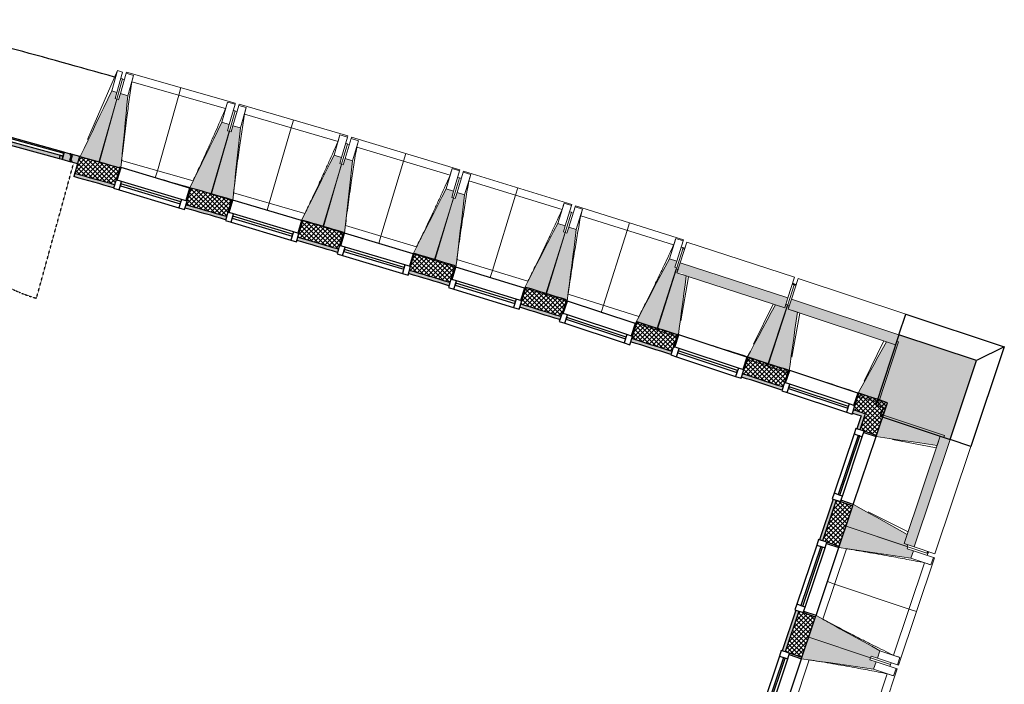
# Model space of a CAD drawing. Header units: millimetres. Extents: x -24070 to 30874, y -36590 to 4541.
# Tile 74 of 86: x 13828 to 21396, y -31747 to -26641. Entities that reach past the tile are written whole.
import ezdxf

# ---------------------------------------------------------------- set-up
doc = ezdxf.new("R2010")
doc.units = ezdxf.units.MM
doc.linetypes.add('Tiret', pattern=[2.5, 1.25, -1.25])
for name, color, linetype, lineweight in [('A-DOOR-FRAM', 7, 'Continuous', 25), ('A-WALL', 7, 'Continuous', 25), ('A-WALL-PATT', 7, 'Continuous', 25), ('BATIEMENT', 7, 'Continuous', 18), ('BATIMENT', 7, 'Continuous', 25), ('FENETRES', 7, 'Continuous', 25), ('GEN', 7, 'Continuous', 18), ('SOLS', 7, 'Continuous', 25)]:
    doc.layers.add(name, color=color, linetype=linetype, lineweight=lineweight)
for name, color, linetype, lineweight, true_color in [('A-DOOR-GLAZ', 7, 'Continuous', 25, 0x5c63b1), ('A-DOOR-HDLN', 5, 'Tiret', 25, 0x0000ff), ('A-GLAZ', 7, 'Continuous', 25, 0x5c63b1)]:
    doc.layers.add(name, color=color, linetype=linetype, lineweight=lineweight, true_color=true_color)
pattern_1 = [(45, (0, 0), (-17.67767, 17.67767), []), (135, (0, 0), (-17.67767, -17.67767), [])]

# ---------------------------------------------------------------- blocks, each defined once
blk = doc.blocks.new('XXX_VIDE FENETRE - 550-377501-2021_015_1111_DCE_1_50_N0 FINI_PLB_EG')
at = {"layer": 'A-GLAZ'}
for p, q in [((240, -120), (-240, -120)), ((-240, -120), (-240, -135)), ((-240, -135), (240, -135)), ((240, -135), (240, -120))]:
    blk.add_line(p, q, dxfattribs=at)
at = {"layer": 'FENETRES'}
for p, q in [((-285, 0), (-285, -100)), ((-275, 0), (-285, 0)), ((275, 0), (-275, 0)), ((-275, -100), (-275, 0)), ((285, 0), (275, 0)), ((275, 0), (275, -100)), ((285, -100), (285, 0)), ((-285, -100), (-275, -100)), ((-240, -100), (-285, -100)), ((-285, -100), (-285, -167.5)), ((-240, -167.5), (-240, -100)), ((240, -100), (-240, -100)), ((240, -100), (240, -167.5)), ((285, -100), (240, -100)), ((275, -100), (285, -100)), ((285, -167.5), (285, -100)), ((-285, -167.5), (-240, -167.5)), ((-240, -167.5), (240, -167.5)), ((240, -167.5), (285, -167.5))]:
    blk.add_line(p, q, dxfattribs=at)
blk = doc.blocks.new('51_2V_PV_MV_XX_XX - Type 1-413034-2021_015_1111_DCE_1_50_N0 FINI_PLB_EG')
at = {"layer": 'BATIMENT', "lineweight": 18, "true_color": 0x808080}
h = blk.add_hatch(color=8, dxfattribs=at)
h.paths.add_polyline_path([(-739.7, 94), (-740, 34), (-671, 34), (-671, 42.5), (-686, 42.5), (-686, 85.5), (-696, 85.5), (-696, 94), (-719.9, 94)])
h.paths.add_polyline_path([(696, 94), (696, 85.5), (686, 85.5), (686, 42.5), (671, 42.5), (671, 34), (740, 34), (740, 35.5), (739.4, 38.9), (740, 39.1), (740, 94), (716.9, 94)])
h = blk.add_hatch(color=8, dxfattribs=at)
h.paths.add_polyline_path([(-691, 94), (-691, 85.5), (-676, 85.5), (-676, 42.5), (-666, 42.5), (-666, 34), (-593, 34), (-593, 43), (-618, 43), (-618, 94), (-680.1, 94)])
h.paths.add_polyline_path([(297, 94), (297, 43), (272, 43), (272, 34), (345, 34), (345, 42.5), (355, 42.5), (355, 85.5), (370, 85.5), (370, 94), (330.9, 94)])
at = {"layer": 'BATIMENT', "lineweight": 18, "true_color": 0xc0c0c0}
h = blk.add_hatch(color=9, dxfattribs=at)
h.paths.add_polyline_path([(-686, 85.5), (-686, 51.7), (-676, 51.7), (-676, 85.5), (-677.8, 85.5)])
h.paths.add_polyline_path([(355, 85.5), (355, 51.7), (365, 51.7), (365, 85.5)])
h.paths.add_polyline_path([(676, 85.5), (676, 51.7), (686, 51.7), (686, 85.5), (676.7, 85.5)])
at = {"layer": 'BATIMENT', "lineweight": 18, "true_color": 0x808080}
h = blk.add_hatch(color=8, dxfattribs=at)
h.paths.add_polyline_path([(-618, 94), (-618, 67), (-596, 67), (-596, 94)])
h.paths.add_polyline_path([(275, 94), (275, 67), (297, 67), (297, 94), (289.6, 94)])
at = {"layer": 'BATIMENT', "lineweight": 18, "true_color": 0xc0c0c0}
for points in [[(-596, 94), (-596, 67), (275, 67), (275, 94), (-519.8, 94)], [(445, 94), (445, 67), (596, 67), (596, 94), (521.2, 94)], [(-593, 43), (-593, 34), (272, 34), (272, 43), (-560.4, 43)], [(448, 43), (448, 34), (593, 34), (593, 43), (480.6, 43)]]:
    blk.add_hatch(color=9, dxfattribs=at).paths.add_polyline_path(points)
at = {"layer": 'BATIMENT', "lineweight": 18, "true_color": 0x808080}
h = blk.add_hatch(color=8, dxfattribs=at)
h.paths.add_polyline_path([(375, 94), (375, 85.5), (365, 85.5), (365, 42.5), (350, 42.5), (350, 34), (448, 34), (448, 43), (423, 43), (423, 94), (395.9, 94)])
h.paths.add_polyline_path([(618, 94), (618, 43), (593, 43), (593, 34), (666, 34), (666, 42.5), (676, 42.5), (676, 85.5), (691, 85.5), (691, 94), (651.8, 94)])
h = blk.add_hatch(color=8, dxfattribs=at)
h.paths.add_polyline_path([(423, 94), (423, 67), (445, 67), (445, 94), (437.6, 94)])
h.paths.add_polyline_path([(596, 94), (596, 67), (618, 67), (618, 94), (604.9, 94)])
at = {"layer": 'BATIMENT', "lineweight": 18, "true_color": 0xc0c0c0}
h = blk.add_hatch(color=9, dxfattribs=at)
h.paths.add_polyline_path([(-686, 51.7), (-686, 46.8), (-676, 46.8), (-676, 51.7), (-678.5, 51.7)])
h.paths.add_polyline_path([(355, 51.7), (355, 46.8), (365, 46.8), (365, 51.7), (362.5, 51.7)])
h.paths.add_polyline_path([(676, 51.7), (676, 46.8), (686, 46.8), (686, 51.7), (683.5, 51.7)])
h = blk.add_hatch(color=9, dxfattribs=at)
h.paths.add_polyline_path([(-686, 46.8), (-686, 44.8), (-676, 45.3), (-676, 46.8), (-685.3, 46.8)])
h.paths.add_polyline_path([(355, 46.8), (355, 44.8), (365, 45.3), (365, 46.8), (360.7, 46.8)])
h.paths.add_polyline_path([(676, 46.8), (676, 44.8), (686, 45.3), (686, 46.8), (681.6, 46.8)])
h = blk.add_hatch(color=9, dxfattribs=at)
h.paths.add_polyline_path([(-686, 44.8), (-686, 42.5), (-676, 42.5), (-676, 44.8), (-684.8, 44.8)])
h.paths.add_polyline_path([(-671, 42.5), (-671, 34), (-666, 34), (-666, 42.5), (-670.9, 42.5)])
h.paths.add_polyline_path([(345, 42.5), (345, 34), (350, 34), (350, 42.5), (347.7, 42.5)])
h.paths.add_polyline_path([(355, 44.8), (355, 42.5), (365, 42.5), (365, 44.8), (358.5, 44.8)])
h.paths.add_polyline_path([(666, 42.5), (666, 34), (671, 34), (671, 42.5), (668.7, 42.5)])
h.paths.add_polyline_path([(676, 44.8), (676, 42.5), (686, 42.5), (686, 44.8), (679.5, 44.8)])
at = {"layer": 'A-DOOR-FRAM'}
for p, q in [((-739.7, 94), (-696, 94)), ((-696, 94), (-696, 85.5)), ((-696, 85.5), (-686, 85.5)), ((-691, 94), (-618, 94)), ((-691, 85.5), (-691, 94)), ((-676, 85.5), (-691, 85.5)), ((-686, 85.5), (-686, 42.5)), ((-676, 42.5), (-676, 85.5)), ((-618, 67), (-618, 94)), ((-618, 94), (-596, 94)), ((-618, 94), (-618, 43)), ((-596, 94), (275, 94)), ((-596, 94), (-596, 67)), ((275, 94), (297, 94)), ((275, 67), (275, 94)), ((297, 94), (297, 67)), ((297, 94), (370, 94)), ((297, 43), (297, 94)), ((355, 85.5), (355, 42.5)), ((370, 85.5), (355, 85.5)), ((365, 85.5), (375, 85.5)), ((365, 42.5), (365, 85.5)), ((370, 94), (370, 85.5)), ((375, 94), (423, 94)), ((375, 85.5), (375, 94)), ((423, 94), (445, 94)), ((423, 67), (423, 94)), ((423, 94), (423, 43)), ((445, 94), (596, 94)), ((445, 94), (445, 67)), ((596, 94), (618, 94)), ((596, 67), (596, 94)), ((618, 94), (618, 67)), ((618, 94), (691, 94)), ((618, 43), (618, 94)), ((676, 85.5), (676, 42.5)), ((691, 85.5), (676, 85.5)), ((686, 85.5), (696, 85.5)), ((686, 42.5), (686, 85.5)), ((691, 94), (691, 85.5)), ((696, 94), (740, 94)), ((696, 85.5), (696, 94)), ((740, 94), (740, 38.9)), ((-740, 34), (-740, 36.6)), ((-671, 34), (-740, 34)), ((-676, 51.7), (-686, 51.7)), ((-686, 46.8), (-676, 46.8)), ((-676, 44.8), (-686, 44.8)), ((-686, 42.5), (-671, 42.5)), ((-666, 42.5), (-676, 42.5)), ((-671, 42.5), (-671, 34)), ((-671, 34), (-666, 34)), ((-666, 34), (-666, 42.5)), ((-593, 34), (-666, 34)), ((-596, 67), (-618, 67)), ((-618, 43), (-593, 43)), ((-593, 43), (-593, 34)), ((210.9, 34), (-593, 34)), ((272, 34), (244.2, 34)), ((272, 43), (297, 43)), ((272, 34), (272, 43)), ((345, 34), (272, 34)), ((297, 67), (275, 67)), ((355, 42.5), (345, 42.5)), ((345, 42.5), (345, 34)), ((345, 34), (350, 34)), ((350, 42.5), (365, 42.5)), ((350, 34), (350, 42.5)), ((448, 34), (350, 34)), ((365, 51.7), (355, 51.7)), ((355, 46.8), (365, 46.8)), ((365, 44.8), (355, 44.8)), ((445, 67), (423, 67)), ((423, 43), (448, 43)), ((448, 43), (448, 34)), ((593, 34), (448, 34)), ((593, 43), (618, 43)), ((593, 34), (593, 43)), ((666, 34), (593, 34)), ((618, 67), (596, 67)), ((666, 42.5), (666, 34)), ((676, 42.5), (666, 42.5)), ((666, 34), (671, 34)), ((671, 42.5), (686, 42.5)), ((671, 34), (671, 42.5)), ((740, 34), (671, 34)), ((686, 51.7), (676, 51.7)), ((676, 46.8), (686, 46.8)), ((686, 44.8), (676, 44.8)), ((740, 35.5), (740, 34))]:
    blk.add_line(p, q, dxfattribs=at)
at = {"layer": 'A-DOOR-GLAZ'}
for p, q in [((-618, 67), (297, 67)), ((-618, 43), (-618, 67)), ((297, 43), (-618, 43)), ((297, 67), (297, 43)), ((423, 67), (618, 67)), ((423, 43), (423, 67)), ((618, 43), (423, 43)), ((618, 67), (618, 43))]:
    blk.add_line(p, q, dxfattribs=at)
at = {"layer": 'A-DOOR-HDLN'}
for p, q in [((-711, 1173), (-711, 102)), ((711, 102), (711, 453))]:
    blk.add_line(p, q, dxfattribs=at)
for centre, radius, start, end in [((-711, 102), 1071, 0, 90), ((711, 102), 351, 90, 180)]:
    blk.add_arc(centre, radius, start, end, dxfattribs=at)
at = {"layer": 'BATIMENT'}
for p, q in [((198, 150), (198, 137.5)), ((205.9, 150), (327.5, 150)), ((327.5, 137.5), (205.9, 137.5)), ((315.6, 137.5), (315.6, 94)), ((339.5, 150), (327.5, 150)), ((339.5, 137.5), (339.5, 150)), ((339.5, 94), (339.5, 137.5)), ((210.9, 34), (210.9, -16.2)), ((244.2, 34), (210.9, 34)), ((244.2, -30.7), (244.2, 34)), ((210.9, -16.9), (211.1, -18.7))]:
    blk.add_line(p, q, dxfattribs=at)
at = {"layer": 'BATIMENT', "flags": 128}
for points in [[(198, 150), (198.1, 150), (198.6, 150), (199.3, 150), (200.3, 150), (201.5, 150), (202.9, 150), (204.3, 150), (205.9, 150)], [(205.9, 137.5), (204.3, 137.5), (202.9, 137.5), (201.5, 137.5), (200.3, 137.5), (199.3, 137.5), (198.6, 137.5), (198.1, 137.5), (198, 137.5)]]:
    blk.add_lwpolyline(points, dxfattribs=at)
at = {"layer": 'BATIMENT'}
for centre, radius, start, end in [((238.1, -16.2), 27.2, 180, 249.4572), ((232.6, -30.7), 11.6, 249.4572, 360)]:
    blk.add_arc(centre, radius, start, end, dxfattribs=at)
blk = doc.blocks.new('B02_ARC_rvt-1-2021_015_1111_DCE_1_50_N0 FINI_PLB_EG')
at = {"layer": 'A-WALL-PATT', "lineweight": 18}
h = blk.add_hatch(dxfattribs=at)
h.set_pattern_fill('FP_1', color=256, style=0, pattern_type=2)
h.set_pattern_definition(pattern_1)
h.paths.add_polyline_path([(20326.8, -29669.4), (20369.8, -29541.4), (20278.6, -29511.4), (20236.2, -29639.5), (20315, -29665.5)])
h.paths.add_polyline_path([(19694.3, -29462.6), (19736.8, -29334.5), (19427.2, -29234.5), (19384.7, -29362.7), (19686.5, -29460.1)])
h.paths.add_polyline_path([(18841.7, -29189.3), (18883.8, -29061.1), (18574.1, -28963.3), (18531.7, -29091.5), (18833.8, -29186.9)])
h.paths.add_polyline_path([(17987.4, -28921.7), (18029.9, -28793.6), (17719, -28697.7), (17679.3, -28826.7), (17979.6, -28919.3)])
h.paths.add_polyline_path([(17134.1, -28660.5), (17173.7, -28531.5), (16862.3, -28437.7), (16823.6, -28567), (17126.7, -28658.3)])
h.paths.add_polyline_path([(16277.3, -28404.4), (16316, -28275.1), (16004, -28183.4), (15965.3, -28312.7), (16270.1, -28402.3)])
h.paths.add_polyline_path([(15417.9, -28153.7), (15456.6, -28024.4), (15144, -27934.7), (15105.3, -28064.1), (15410.7, -28151.7)])
h.paths.add_polyline_path([(14556.8, -27908.7), (14595.5, -27779.3), (14286.3, -27692.8), (14250, -27822.8), (14549.6, -27906.7)])
at = {"layer": 'A-WALL-PATT', "true_color": 0xdadada}
h = blk.add_hatch(color=254, dxfattribs=at)
h.paths.add_polyline_path([(20295.1, -29685.3), (20303.1, -29661.6), (20236.2, -29639.5), (20228.3, -29663.3), (20269.6, -29676.9)])
h.paths.add_polyline_path([(19686.5, -29486.4), (19694.3, -29462.6), (19384.7, -29362.7), (19376.9, -29386.4), (19684.6, -29485.8)])
h.paths.add_polyline_path([(18833.8, -29213.1), (18841.7, -29189.3), (18531.7, -29091.5), (18523.8, -29115.2), (18832.5, -29212.7)])
h.paths.add_polyline_path([(17979.6, -28945.5), (17987.4, -28921.7), (17679.3, -28826.7), (17672, -28850.6), (17975.2, -28944.1)])
h.paths.add_polyline_path([(17126.7, -28684.4), (17134.1, -28660.5), (16823.6, -28567), (16816.4, -28591), (17122.5, -28683.2)])
h.paths.add_polyline_path([(16270.1, -28428.4), (16277.3, -28404.4), (15965.3, -28312.7), (15958.1, -28336.7), (16266.9, -28427.4)])
h.paths.add_polyline_path([(15410.7, -28177.7), (15417.9, -28153.7), (15105.3, -28064.1), (15098.1, -28088), (15408.8, -28177.1)])
h.paths.add_polyline_path([(14549.6, -27932.6), (14556.8, -27908.7), (14250, -27822.8), (14243.3, -27846.9), (14548.8, -27932.4)])
at = {"layer": 'A-WALL-PATT', "lineweight": 18}
h = blk.add_hatch(dxfattribs=at)
h.set_pattern_fill('FP_1', color=256, style=0, pattern_type=2)
h.set_pattern_definition(pattern_1)
h.paths.add_polyline_path([(18492.1, -35555.7), (19659.2, -32081.2), (19531.2, -32038.2), (18364.1, -35513), (18428.1, -35534.3)])
h.paths.add_polyline_path([(19840.7, -31540.8), (19945.7, -31228), (19817.8, -31185), (19712.7, -31497.9), (19837.5, -31539.8)])
h.paths.add_polyline_path([(20127.2, -30687.7), (20232.3, -30374.9), (20104.3, -30331.9), (19999.3, -30644.7), (20127, -30687.6)])
h.paths.add_polyline_path([(20413.8, -29834.5), (20498, -29583.7), (20369.8, -29541.4), (20285.8, -29791.5), (20410.6, -29833.5)])
at = {"layer": 'A-WALL-PATT', "lineweight": 5, "true_color": 0xdadada}
h = blk.add_hatch(color=254, dxfattribs=at)
h.paths.add_polyline_path([(18372, -35489.3), (19531.2, -32038.2), (19507.5, -32030.2), (18348.3, -35481.4), (18364.1, -35486.6)])
h.paths.add_polyline_path([(19712.7, -31497.9), (19817.8, -31185), (19794.1, -31177.1), (19689, -31489.9), (19691.1, -31490.6)])
h.paths.add_polyline_path([(19999.3, -30644.7), (20104.3, -30331.9), (20080.6, -30323.9), (19975.6, -30636.7)])
h.paths.add_polyline_path([(20285.8, -29791.5), (20326.8, -29669.4), (20303.1, -29661.6), (20262.1, -29783.6)])
at = {"layer": 'A-WALL'}
for p, q in [((20303.1, -29661.6), (20236.2, -29639.5)), ((20326.8, -29669.4), (20285.8, -29791.5)), ((20104.3, -30331.9), (19999.3, -30644.7)), ((19817.8, -31185), (19712.7, -31497.9))]:
    blk.add_line(p, q, dxfattribs=at)
at = {"layer": 'A-WALL', "flags": 128}
blk.add_lwpolyline([(20326.8, -29669.4), (20315, -29665.5), (20303.1, -29661.6)], dxfattribs=at)
at = {"layer": 'A-WALL'}
for start, end in [(74.302046, 74.436322), (73.924674, 74.061751), (73.547313, 73.684397), (73.170357, 73.307042), (72.794168, 72.930086), (72.41683, 72.553861), (72.039409, 72.176546)]:
    blk.add_arc((-22219.8, -158763.5), 135924.6, start, end, dxfattribs=at)
at = {"layer": 'BATIEMENT', "lineweight": 25}
for p, q in [((14286.3, -27692.8), (14243.3, -27846.9)), ((15144, -27934.7), (15142.9, -27938.3)), ((16004, -28183.4), (16002.9, -28187.1)), ((16314.9, -28278.8), (16316, -28275.1)), ((16862.3, -28437.7), (16860.9, -28442.1)), ((17171.7, -28538.1), (17173.7, -28531.5)), ((17719, -28697.7), (17716.6, -28705.5)), ((18027.9, -28799.8), (18029.9, -28793.6)), ((18574.1, -28963.3), (18568.9, -28979)), ((19427.2, -29234.5), (19426.3, -29237.2)), ((20278.6, -29511.4), (20278.3, -29512.3)), ((20346.1, -29533.6), (20278.6, -29511.4)), ((20413.8, -29834.5), (20498, -29583.7)), ((20228.3, -29663.3), (20295.1, -29685.3)), ((20295.1, -29685.3), (20262.1, -29783.6)), ((20080.6, -30323.9), (19975.6, -30636.7)), ((20127.2, -30687.7), (20232.3, -30374.9)), ((19794.1, -31177.1), (19689, -31489.9)), ((19840.7, -31540.8), (19945.7, -31228))]:
    blk.add_line(p, q, dxfattribs=at)
at = {"layer": 'BATIEMENT', "lineweight": 25, "flags": 128}
for points in [[(20369.8, -29541.4), (20358, -29537.5), (20346.1, -29533.6)], [(20498, -29583.7), (20433.9, -29562.6), (20369.8, -29541.4)]]:
    blk.add_lwpolyline(points, dxfattribs=at)
at = {"layer": 'BATIEMENT', "lineweight": 25}
for radius, start, end in [(136059.6, 74.301096, 74.436322), (135899.6, 74.302223, 74.436322), (136059.6, 73.924098, 74.061039), (135899.6, 73.924781, 74.061883), (136059.6, 73.547111, 73.684059), (135899.6, 73.54735, 73.684459), (136059.6, 73.170113, 73.307079), (135899.6, 73.170402, 73.307036), (136059.6, 72.79305, 72.930081), (135899.6, 72.794375, 72.930087), (136059.6, 72.416087, 72.552982), (135899.6, 72.416968, 72.554024), (136059.6, 72.03904, 72.176041), (135899.6, 72.039477, 72.17664)]:
    blk.add_arc((-22219.8, -158763.5), radius, start, end, dxfattribs=at)
at = {"layer": 'BATIMENT'}
for start, end in [(74.065241, 74.17683), (72.178875, 72.296063), (71.801409, 71.919022)]:
    blk.add_arc((-22219.8, -158763.5), 136059.6, start, end, dxfattribs=at)
at = {"layer": 'SOLS'}
for p, q in [((14392.1, -27722.3), (14383.3, -27719.8)), ((19298.4, -29193.2), (19268.2, -29183.5))]:
    blk.add_line(p, q, dxfattribs=at)
at = {"layer": 'BATIMENT', "lineweight": 18, "rotation": 164.6014896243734}
blk.add_blockref('51_2V_PV_MV_XX_XX - Type 1-413034-2021_015_1111_DCE_1_50_N0 FINI_PLB_EG', (13582.6, -27461.1), dxfattribs=at)
at = {"layer": 'FENETRES', "lineweight": 18}
for p, rotation in [((14869.9, -27856.6), 343.3442022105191), ((15729.8, -28105.4), 343.3442022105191), ((16587.9, -28360.5), 343.3442022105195), ((17444.1, -28621.8), 342.9251064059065), ((18298.4, -28889.4), 341.6678189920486), ((19155.8, -29147.6), 341.6678189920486), ((20007.8, -29422.7), 341.6678189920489), ((20323, -30104.7), 251.4335275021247), ((20036.5, -30957.9), 251.4335275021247), ((19749.9, -31811), 251.4335275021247)]:
    blk.add_blockref('XXX_VIDE FENETRE - 550-377501-2021_015_1111_DCE_1_50_N0 FINI_PLB_EG', p, dxfattribs=dict(at, rotation=rotation))
blk = doc.blocks.new('20_MUR PREFA_01 - MODULE_01-3123087-2021_015_1111_DCE_1_50_N0 FINI_PLB_EG')
at = {"layer": 'GEN'}
for p, q in [((0, 722.1), (0, 661.4)), ((0, 661.4), (0, 58.5)), ((0, 0.7), (0, 58.5))]:
    blk.add_line(p, q, dxfattribs=at)
blk = doc.blocks.new('Murs 1 - Murs 1-3189767-2021_015_1111_DCE_1_50_N0 FINI_PLB_EG')
at = {"layer": 'A-WALL-PATT', "true_color": 0x787878}
blk.add_hatch(color=8, dxfattribs=at).paths.add_polyline_path([(20979.7, -29866.4), (21183.3, -29260), (20585.6, -29062), (20407.3, -29600.1), (20464.7, -29619.1), (20442.3, -29685.9), (20893.4, -29837.4)])
at = {"layer": 'BATIEMENT', "lineweight": 25}
for p, q in [((20585.6, -29062), (20407.3, -29600.1)), ((21183.3, -29260), (20585.6, -29062)), ((20979.7, -29866.4), (21183.3, -29260)), ((20407.3, -29600.1), (20464.7, -29619.1)), ((20464.7, -29619.1), (20442.3, -29685.9)), ((20442.3, -29685.9), (20979.7, -29866.4))]:
    blk.add_line(p, q, dxfattribs=at)
at = {"layer": 'BATIMENT'}
for p, q in [((20585.6, -29062), (20638.3, -28902.8)), ((20638.3, -28902.8), (21395.9, -29153.8)), ((21395.9, -29153.8), (21138.7, -29919.8)), ((21395.9, -29153.8), (21183.3, -29260)), ((21138.7, -29919.8), (20979.7, -29866.4))]:
    blk.add_line(p, q, dxfattribs=at)
blk = doc.blocks.new('B02_DC_STR_rvt-1-2021_015_1111_DCE_1_50_N0 FINI_PLB_EG')
at = {"layer": 'BATIMENT', "lineweight": 5, "true_color": 0x787878}
for points in [[(14441.8, -27734.2), (14574.8, -27251.3), (14560.3, -27247.3), (14573.6, -27199.1), (14535.1, -27188.5), (14292.4, -27693.1), (14413.7, -27726.5)], [(14595.4, -27779.6), (14596.8, -27774.9), (14605.6, -27777.5), (14659, -27225), (14601.3, -27208.6), (14587.7, -27256.7), (14573.3, -27252.7), (14436.7, -27734.6), (14589.1, -27777.8)], [(15302.6, -27979.9), (15439.2, -27498), (15424.7, -27493.9), (15438.4, -27445.8), (15380.6, -27429.4), (15134.3, -27932.2), (15273.5, -27971.7)], [(15465.9, -28026.4), (15523.6, -27472.3), (15466, -27455.5), (15452, -27503.5), (15437.6, -27499.3), (15297.6, -27980.2), (15456, -28026.4), (15456.8, -28023.7)], [(16161.7, -28231.9), (16301.7, -27750.9), (16287.3, -27746.7), (16301.3, -27698.7), (16243.7, -27682), (15993.7, -28182.9), (16118.7, -28219.3)], [(16324.3, -28281.6), (16386.3, -27725.8), (16328.9, -27708.6), (16314.5, -27756.5), (16300.2, -27752.3), (16156.6, -28232.1), (16314.7, -28279.4), (16314.9, -28278.8)], [(17018.8, -28490.1), (17162.4, -28010.2), (17148, -28005.9), (17162.4, -27958), (17104.9, -27940.8), (16851.5, -28439.3), (16860.9, -28442.1), (16860.9, -28442.9), (16978, -28477.9)], [(17181.1, -28541), (17247.2, -27985.7), (17189.8, -27968.1), (17175.2, -28015.9), (17160.8, -28011.5), (17013.8, -28490.3), (17171.5, -28538.8), (17171.7, -28538.1)], [(17874.1, -28754.6), (18021.2, -28275.8), (18006.8, -28271.4), (18021.2, -28223.5), (17964.1, -28205.9), (17707.1, -28702.6), (17716.6, -28705.5), (17716.6, -28706.2), (17835.5, -28742.7)], [(18026.3, -28804.4), (18027.9, -28799.8), (18036.5, -28802.6), (18106.1, -28251.9), (18048.9, -28233.9), (18033.9, -28281.6), (18019.6, -28277.1), (17869, -28754.8), (18021.7, -28802.9)], [(18727.4, -29025.3), (18877.9, -28547.6), (18863.6, -28543.1), (18878.7, -28495.4), (18821.4, -28477.4), (18560.5, -28972.7), (18691, -29013.9)], [(19707.7, -28854.4), (19732.5, -28777.6), (18904.7, -28510), (18879.9, -28586.8), (18924.2, -28588.1), (18924.2, -28601.1), (19637.3, -28831.6)], [(18879.2, -29076.2), (18885.2, -29057.9), (18891.4, -29060), (18950.7, -28609.7), (18879.9, -28586.8), (18888.7, -28559.4), (18874.4, -28554.8), (18722.3, -29025.5), (18863.6, -29071.2)], [(19578.7, -29302.3), (19730.8, -28831.6), (19716.5, -28827), (19707.7, -28854.4), (19636.8, -28831.6), (19419.4, -29234.9), (19426.3, -29237.2), (19421.5, -29251.5), (19540.5, -29290)], [(19730.2, -29354.3), (19737.3, -29333), (19742.8, -29334.9), (19805, -28888.3), (19734.4, -28864.9), (19743.4, -28837.6), (19729.2, -28832.9), (19573.6, -29302.4), (19705.8, -29346.2)], [(20560.2, -29138.5), (20585.6, -29062), (19759.7, -28788.3), (19734.4, -28864.9), (20492.1, -29115.9)], [(20427.9, -29585.5), (20583.5, -29115.9), (20569.2, -29111.2), (20560.2, -29138.5), (20489.5, -29115.1), (20272.8, -29510.4), (20278.3, -29512.3), (20271.3, -29533.6), (20391.9, -29573.6)], [(20879.5, -29911.3), (20903.2, -29840.7), (20930.5, -29849.8), (20935.2, -29835.6), (20466.3, -29678.1), (20410.6, -29844), (20812.5, -29901.7)], [(20702.7, -30691.1), (20979.7, -29866.4), (20903.2, -29840.7), (20626.2, -30665.4), (20653.5, -30674.6)], [(20648.7, -30688.8), (20653.5, -30674.6), (20626.2, -30665.4), (20649.9, -30594.8), (20235.5, -30365.4), (20179.8, -30531.3), (20637.9, -30685.2)], [(20678.1, -30777.8), (20697.2, -30720.9), (20649.8, -30705), (20654.6, -30690.8), (20179.8, -30531.3), (20124, -30697.2), (20654.6, -30774.4)], [(20420.2, -31545.6), (20439.3, -31488.7), (19948.9, -31218.5), (19893.2, -31384.4), (20368, -31543.9), (20372.8, -31529.7), (20382.5, -31533)], [(20391.5, -31630.9), (20410.7, -31574.1), (20363.3, -31558.1), (20368, -31543.9), (19893.2, -31384.4), (19837.5, -31550.3), (20382.5, -31629.6)]]:
    blk.add_hatch(color=8, dxfattribs=at).paths.add_polyline_path(points)
at = {"layer": 'BATIEMENT'}
for p, q in [((14573.6, -27199.1), (14535.1, -27188.5)), ((14560.3, -27247.3), (14573.6, -27199.1)), ((14601.3, -27208.6), (14587.7, -27256.7)), ((14659, -27225), (14601.3, -27208.6)), ((14573.3, -27252.7), (14436.7, -27734.6)), ((14441.8, -27734.2), (14574.8, -27251.3)), ((14574.8, -27251.3), (14560.3, -27247.3)), ((14587.7, -27256.7), (14573.3, -27252.7)), ((15438.4, -27445.8), (15380.6, -27429.4)), ((15424.7, -27493.9), (15438.4, -27445.8)), ((15466, -27455.5), (15452, -27503.5)), ((15523.6, -27472.3), (15466, -27455.5)), ((15437.6, -27499.3), (15297.6, -27980.2)), ((15302.6, -27979.9), (15439.2, -27498)), ((15439.2, -27498), (15424.7, -27493.9)), ((15452, -27503.5), (15437.6, -27499.3)), ((14292.4, -27693.1), (14441.8, -27734.2)), ((16301.3, -27698.7), (16243.7, -27682)), ((16287.3, -27746.7), (16301.3, -27698.7)), ((14436.7, -27734.6), (14595.4, -27779.6)), ((16300.2, -27752.3), (16156.6, -28232.1)), ((16161.7, -28231.9), (16301.7, -27750.9)), ((16301.7, -27750.9), (16287.3, -27746.7)), ((16314.5, -27756.5), (16300.2, -27752.3)), ((16328.9, -27708.6), (16314.5, -27756.5)), ((16386.3, -27725.8), (16328.9, -27708.6)), ((15134.3, -27932.2), (15302.6, -27979.9)), ((15297.6, -27980.2), (15456, -28026.4)), ((17162.4, -27958), (17104.9, -27940.8)), ((17148, -28005.9), (17162.4, -27958)), ((17189.8, -27968.1), (17175.2, -28015.9)), ((17247.2, -27985.7), (17189.8, -27968.1)), ((17160.8, -28011.5), (17013.8, -28490.3)), ((17018.8, -28490.1), (17162.4, -28010.2)), ((17162.4, -28010.2), (17148, -28005.9)), ((17175.2, -28015.9), (17160.8, -28011.5)), ((15993.7, -28182.9), (16161.7, -28231.9)), ((18021.5, -28223.6), (17964.1, -28205.9)), ((18006.8, -28271.4), (18021.5, -28223.6)), ((16156.6, -28232.1), (16314.7, -28279.4)), ((18019.6, -28277.1), (17869, -28754.8)), ((17874.1, -28754.6), (18021.2, -28275.8)), ((18021.2, -28275.8), (18006.8, -28271.4)), ((18033.9, -28281.6), (18019.6, -28277.1)), ((18048.9, -28233.9), (18033.9, -28281.6)), ((18106.1, -28251.9), (18048.9, -28233.9)), ((16860.7, -28442.8), (17018.8, -28490.1)), ((17013.8, -28490.3), (17171.5, -28538.8)), ((18878.7, -28495.4), (18821.4, -28477.4)), ((18863.6, -28543.1), (18878.7, -28495.4)), ((18904.7, -28510), (18879.9, -28586.8)), ((19732.5, -28777.6), (18904.7, -28510)), ((18874.4, -28554.8), (18722.3, -29025.5)), ((18727.4, -29025.3), (18877.9, -28547.6)), ((18877.9, -28547.6), (18863.6, -28543.1)), ((18888.7, -28559.4), (18874.4, -28554.8)), ((18879.9, -28586.8), (18888.7, -28559.4)), ((18950.7, -28609.7), (18879.9, -28586.8)), ((18879.9, -28586.8), (19707.7, -28854.4)), ((17716.3, -28706.1), (17874.1, -28754.6)), ((17869, -28754.8), (18026.3, -28804.4)), ((19729.2, -28832.9), (19573.6, -29302.4)), ((19578.7, -29302.3), (19730.8, -28831.6)), ((19707.7, -28854.4), (19636.8, -28831.5)), ((19707.7, -28854.4), (19732.5, -28777.6)), ((19716.5, -28827), (19707.7, -28854.4)), ((19730.8, -28831.6), (19716.5, -28827)), ((19743.4, -28837.6), (19729.2, -28832.9)), ((19759.7, -28788.3), (19734.4, -28864.9)), ((20585.6, -29062), (19759.7, -28788.3)), ((19734.4, -28864.9), (19743.4, -28837.6)), ((19805, -28888.3), (19734.4, -28864.9)), ((19734.4, -28864.9), (20560.2, -29138.5)), ((18560.5, -28972.7), (18727.4, -29025.3)), ((18722.3, -29025.5), (18879.2, -29076.2)), ((20560.2, -29138.5), (20585.6, -29062)), ((18888.8, -29079.3), (18888.9, -29078.6)), ((20427.9, -29585.5), (20583.5, -29115.9)), ((20560.2, -29138.5), (20489.5, -29115.1)), ((20569.2, -29111.2), (20560.2, -29138.5)), ((20583.5, -29115.9), (20569.2, -29111.2)), ((19421.5, -29251.5), (19578.7, -29302.3)), ((19573.6, -29302.4), (19730.2, -29354.3)), ((20271.3, -29533.6), (20427.9, -29585.5)), ((20466.3, -29678.1), (20413.8, -29834.5)), ((20935.2, -29835.6), (20466.3, -29678.1)), ((20903.2, -29840.7), (20626.2, -30665.4)), ((20702.7, -30691.1), (20979.7, -29866.4)), ((20879.5, -29911.3), (20903.2, -29840.7)), ((20903.2, -29840.7), (20930.5, -29849.8)), ((20979.7, -29866.4), (20903.2, -29840.7)), ((20930.5, -29849.8), (20935.2, -29835.6)), ((20232.3, -30374.9), (20179.8, -30531.3)), ((20179.8, -30531.3), (20127.2, -30687.7)), ((20179.8, -30531.3), (20648.7, -30688.8)), ((20654.6, -30690.8), (20179.8, -30531.3)), ((20626.2, -30665.4), (20649.9, -30594.8)), ((20653.5, -30674.6), (20626.2, -30665.4)), ((20626.2, -30665.4), (20702.7, -30691.1)), ((20648.7, -30688.8), (20653.5, -30674.6)), ((20649.8, -30705), (20654.6, -30690.8)), ((20697.2, -30720.9), (20649.8, -30705)), ((20678.1, -30777.8), (20697.2, -30720.9)), ((19945.7, -31228), (19893.2, -31384.4)), ((19893.2, -31384.4), (19840.7, -31540.8)), ((19893.2, -31384.4), (20368, -31543.9)), ((20368, -31543.9), (19893.2, -31384.4)), ((20363.3, -31558.1), (20368, -31543.9)), ((20410.7, -31574.1), (20363.3, -31558.1)), ((20368, -31543.9), (20372.8, -31529.7)), ((20372.8, -31529.7), (20420.2, -31545.6)), ((20420.2, -31545.6), (20439.3, -31488.7)), ((20391.5, -31630.9), (20410.7, -31574.1))]:
    blk.add_line(p, q, dxfattribs=at)
at = {"layer": 'BATIEMENT', "flags": 128}
for points in [[(14535.1, -27188.5), (14504.7, -27251.6), (14474.4, -27314.7), (14444, -27377.7), (14413.7, -27440.8), (14383.4, -27503.9), (14353, -27566.9), (14322.7, -27630), (14292.4, -27693.1)], [(14605.6, -27777.5), (14611.8, -27712.6), (14618.6, -27643), (14625.3, -27573.3), (14632.1, -27503.6), (14638.8, -27434), (14645.6, -27364.3), (14652.3, -27294.7), (14659, -27225)], [(15380.6, -27429.4), (15349.8, -27492.3), (15319.1, -27555.1), (15288.3, -27618), (15257.5, -27680.8), (15226.7, -27743.7), (15195.9, -27806.5), (15165.1, -27869.4), (15134.3, -27932.2)], [(15465.9, -28026.4), (15472.8, -27959.5), (15480.1, -27889.9), (15487.3, -27820.3), (15494.6, -27750.7), (15501.9, -27681.1), (15509.1, -27611.5), (15516.4, -27541.9), (15523.6, -27472.3)], [(16243.7, -27682), (16212.4, -27744.6), (16181.2, -27807.2), (16149.9, -27869.8), (16118.7, -27932.5), (16087.4, -27995.1), (16056.2, -28057.7), (16024.9, -28120.3), (15993.7, -28182.9)], [(16324.3, -28281.6), (16332, -28212.7), (16339.8, -28143.2), (16347.5, -28073.6), (16355.3, -28004.1), (16363.1, -27934.5), (16370.8, -27865), (16378.6, -27795.4), (16386.3, -27725.8)], [(17104.9, -27940.8), (17073.2, -28003.2), (17041.5, -28065.6), (17009.7, -28128), (16978, -28190.4), (16946.3, -28252.8), (16914.6, -28315.2), (16882.9, -28377.5), (16851.5, -28439.3)], [(17181.1, -28541), (17189.3, -28472.2), (17197.6, -28402.7), (17205.8, -28333.2), (17214.1, -28263.7), (17222.4, -28194.2), (17230.7, -28124.7), (17238.9, -28055.2), (17247.2, -27985.7)], [(17964.1, -28205.9), (17932, -28268.1), (17899.8, -28330.3), (17867.6, -28392.4), (17835.5, -28454.6), (17803.3, -28516.7), (17771.1, -28578.9), (17739, -28641), (17707.1, -28702.6)], [(18036.5, -28802.6), (18044.7, -28738), (18053.5, -28668.5), (18062.2, -28599.1), (18071, -28529.7), (18079.8, -28460.2), (18088.6, -28390.8), (18097.4, -28321.3), (18106.1, -28251.9)], [(18821.4, -28477.4), (18788.8, -28539.3), (18756.2, -28601.2), (18723.6, -28663.1), (18691, -28725), (18658.3, -28787), (18625.7, -28848.9), (18593.1, -28910.8), (18560.5, -28972.7)], [(18891.4, -29060), (18897.6, -29012.2), (18906.5, -28945.1), (18915.3, -28878), (18924.2, -28811), (18933, -28743.9), (18941.9, -28676.8), (18950.7, -28609.7)], [(19636.8, -28831.5), (19604.7, -28891), (19572.6, -28950.6), (19540.5, -29010.2), (19508.4, -29069.8), (19476.3, -29129.3), (19444.2, -29188.9), (19419.4, -29234.9)], [(19742.8, -29334.9), (19749, -29290.5), (19758.4, -29223.4), (19767.7, -29156.4), (19777, -29089.4), (19786.4, -29022.4), (19795.7, -28955.3), (19805, -28888.3)], [(20489.5, -29115.1), (20457, -29174.4), (20424.5, -29233.8), (20391.9, -29293.1), (20359.4, -29352.5), (20326.8, -29411.8), (20294.3, -29471.1), (20272.8, -29510.4)], [(20410.6, -29844), (20477.6, -29853.6), (20544.6, -29863.2), (20611.6, -29872.8), (20678.5, -29882.4), (20745.5, -29892), (20812.5, -29901.7), (20879.5, -29911.3)], [(20649.9, -30594.8), (20590.7, -30562), (20531.5, -30529.3), (20472.3, -30496.5), (20413.1, -30463.7), (20353.9, -30430.9), (20294.7, -30398.2), (20235.5, -30365.4)], [(20124, -30697.2), (20193.3, -30707.2), (20262.6, -30717.3), (20331.8, -30727.4), (20401.1, -30737.5), (20470.3, -30747.6), (20539.6, -30757.6), (20608.9, -30767.7), (20678.1, -30777.8)], [(20439.3, -31488.7), (20378, -31455), (20316.7, -31421.2), (20255.4, -31387.4), (20194.1, -31353.6), (20132.8, -31319.9), (20071.5, -31286.1), (20010.2, -31252.3), (19948.9, -31218.5)], [(19837.5, -31550.3), (19906.7, -31560.4), (19976, -31570.5), (20045.3, -31580.6), (20114.5, -31590.6), (20183.8, -31600.7), (20253, -31610.8), (20322.3, -31620.9), (20391.5, -31630.9)]]:
    blk.add_lwpolyline(points, dxfattribs=at)
at = {"layer": 'BATIMENT', "lineweight": 18}
for p, q in [((14349.2, -27561.6), (14578.1, -27032.2)), ((14578.1, -27032.2), (14535.1, -27188.5)), ((14616.7, -27042.9), (14573.6, -27199.1)), ((14578.1, -27032.2), (14616.7, -27042.9)), ((14601.3, -27208.6), (14645.5, -27052.7)), ((14603.4, -27091.1), (14617.8, -27095)), ((14645.5, -27052.7), (14648, -27044)), ((14645.5, -27052.7), (14703.2, -27069)), ((15485, -27281.1), (14648, -27044)), ((14659, -27225), (14703.2, -27069)), ((14703.2, -27069), (14703.2, -27069.3)), ((14617.8, -27095), (14574.8, -27251.3)), ((14615.6, -27103.2), (14617.4, -27096.7)), ((14631.9, -27100.8), (14617.4, -27096.7)), ((15410.5, -27323), (14689.4, -27118.7)), ((15424.8, -27273.5), (15380.6, -27429.4)), ((15424.7, -27273.7), (15424.8, -27273.5)), ((15424.8, -27273.5), (15482.6, -27289.8)), ((15482.6, -27289.8), (15438.4, -27445.8)), ((15466, -27455.5), (15511.3, -27299.9)), ((15485, -27281.1), (15482.6, -27289.8)), ((15511.3, -27299.9), (15513.9, -27291.2)), ((15511.3, -27299.9), (15568.9, -27316.6)), ((16349.2, -27534.4), (15513.9, -27291.2)), ((15523.6, -27472.3), (15568.9, -27316.6)), ((15568.9, -27316.6), (15568.9, -27316.9)), ((15483.4, -27342), (15439.2, -27498)), ((15483.4, -27342), (15468.9, -27337.9)), ((15481.1, -27350.1), (15482.9, -27343.7)), ((15497.3, -27347.9), (15482.9, -27343.7)), ((16274.4, -27575.8), (15554.7, -27366.2)), ((16289, -27526.3), (16243.7, -27682)), ((16288.9, -27526.6), (16289, -27526.3)), ((16289, -27526.3), (16346.6, -27543.1)), ((16346.6, -27543.1), (16301.3, -27698.7)), ((16349.2, -27534.4), (16346.6, -27543.1)), ((16375.3, -27553.4), (16377.9, -27544.7)), ((17211.4, -27794), (16377.9, -27544.7)), ((16347, -27595.3), (16301.7, -27750.9)), ((16328.9, -27708.6), (16375.3, -27553.4)), ((16347, -27595.3), (16332.6, -27591.1)), ((16344.7, -27603.4), (16346.6, -27597)), ((16361, -27601.3), (16346.6, -27597)), ((16375.3, -27553.4), (16432.8, -27570.5)), ((16386.3, -27725.8), (16432.8, -27570.5)), ((17136.3, -27834.9), (16418.3, -27620)), ((16432.8, -27570.5), (16432.8, -27570.8)), ((14611.2, -27723.2), (15160.1, -27878.7)), ((17151.3, -27785.5), (17104.9, -27940.8)), ((17151.2, -27785.7), (17151.3, -27785.5)), ((17151.3, -27785.5), (17208.8, -27802.7)), ((17208.8, -27802.7), (17162.4, -27958)), ((17189.8, -27968.1), (17237.4, -27813.2)), ((17208.9, -27854.9), (17194.5, -27850.6)), ((17211.4, -27794), (17208.8, -27802.7)), ((17237.4, -27813.2), (17240.1, -27804.5)), ((17237.4, -27813.2), (17294.8, -27830.8)), ((18071.8, -28060), (17240.1, -27804.5)), ((17247.2, -27985.7), (17294.8, -27830.8)), ((17294.8, -27830.8), (17294.8, -27831)), ((15134.6, -27931.6), (14869.9, -27856.6)), ((17208.9, -27854.9), (17162.4, -28010.2)), ((17206.5, -27863), (17208.4, -27856.6)), ((17222.8, -27861), (17208.4, -27856.6)), ((17996.4, -28100.2), (17279.9, -27880.2)), ((15472.1, -27970.1), (16019.8, -28129.6)), ((18011.7, -28051), (17964.1, -28205.9)), ((18011.6, -28051.2), (18011.7, -28051)), ((18011.7, -28051), (18069.1, -28068.6)), ((18069.1, -28068.6), (18021.5, -28223.6)), ((18071.8, -28060), (18069.1, -28068.6)), ((18097.6, -28079.3), (18100.4, -28070.6)), ((18930.1, -28332.2), (18100.4, -28070.6)), ((15994, -28182.3), (15729.8, -28105.4)), ((18068.8, -28120.8), (18021.2, -28275.8)), ((18048.9, -28233.9), (18097.6, -28079.3)), ((18068.8, -28120.8), (18054.4, -28116.4)), ((18066.3, -28128.9), (18068.3, -28122.5)), ((18082.6, -28127), (18068.3, -28122.5)), ((18097.6, -28079.3), (18154.9, -28097.3)), ((18106.1, -28251.9), (18154.9, -28097.3)), ((18854.4, -28371.9), (18139.6, -28146.6)), ((18154.9, -28097.3), (18154.8, -28097.6)), ((16331.2, -28223.3), (16877.7, -28386.8)), ((18870.2, -28322.8), (18821.4, -28477.4)), ((18870.1, -28323), (18870.2, -28322.8)), ((18870.2, -28322.8), (18927.4, -28340.8)), ((18927.4, -28340.8), (18878.7, -28495.4)), ((18904.7, -28510), (18956.3, -28350.4)), ((18930.1, -28332.2), (18927.4, -28340.8)), ((19784.1, -28618), (18956.3, -28350.4)), ((18926.7, -28393), (18877.9, -28547.6)), ((18926.7, -28393), (18912.4, -28388.5)), ((18923.8, -28402.2), (18938, -28406.9)), ((17188.4, -28482.8), (17733.8, -28650.3)), ((18969.2, -28615.7), (18910.5, -28954.3)), ((19780.1, -28679.1), (19730.8, -28831.6)), ((19784.1, -28618), (19732.5, -28777.6)), ((19759.7, -28788.3), (19812.5, -28629.1)), ((19765.8, -28674.4), (19780.1, -28679.1)), ((19779.6, -28680.7), (19793.8, -28685.4)), ((20638.3, -28902.8), (19812.5, -28629.1)), ((18043.7, -28748.5), (18587.8, -28920)), ((19467.7, -29134.5), (19618.3, -28825.5)), ((18560.8, -28972.1), (18298.4, -28889.4)), ((19823.5, -28894.4), (19762.3, -29232.6)), ((20638.3, -28902.8), (20585.6, -29062)), ((20318.2, -29416.8), (20471.1, -29109)), ((20873.3, -29929.7), (20535.3, -29867.1)), ((20979.7, -29866.4), (21138.7, -29919.8)), ((20861.6, -30744.5), (21138.7, -29919.8)), ((20348.9, -30422.3), (20656.1, -30576.4)), ((19949.5, -31218.9), (20124.7, -30697.3)), ((20182.7, -30706.1), (20001.1, -31246.9)), ((20654.6, -30690.8), (20808.3, -30742.4)), ((20697.2, -30720.9), (20850.9, -30772.5)), ((20861.6, -30744.5), (20702.7, -30691.1)), ((20805.4, -30725.6), (20800.7, -30739.8)), ((20582.4, -31600.1), (20859.5, -30775.4)), ((20678.1, -30777.8), (20831.8, -30829.4)), ((20803.5, -30756.6), (20808.3, -30742.4)), ((20850.9, -30772.5), (20831.8, -30829.4)), ((20850.9, -30772.5), (20859.5, -30775.4)), ((20544.2, -31523.7), (20782.8, -30813.2)), ((20831.8, -30829.4), (20831.5, -30829.3)), ((19663, -32072), (19838.2, -31550.4)), ((19896.2, -31559.2), (19714.5, -32100)), ((20521.7, -31595.5), (20368, -31543.9)), ((20368, -31543.9), (20521.7, -31595.5)), ((20573.9, -31597.2), (20420.2, -31545.6)), ((20593, -31540.4), (20439.3, -31488.7)), ((20593, -31540.4), (20573.9, -31597.2)), ((20592.7, -31540.2), (20593, -31540.4)), ((20295.9, -32453.3), (20572.9, -31628.6)), ((20391.5, -31630.9), (20545.2, -31682.6)), ((20410.7, -31574.1), (20564.3, -31625.7)), ((20516.9, -31609.8), (20521.7, -31595.5)), ((20521.7, -31595.5), (20526.5, -31581.3)), ((20564.3, -31625.7), (20545.2, -31682.6)), ((20564.3, -31625.7), (20572.9, -31628.6)), ((20582.4, -31600.1), (20573.9, -31597.2)), ((20257.6, -32376.9), (20496.2, -31666.4)), ((20545.2, -31682.6), (20545, -31682.5))]:
    blk.add_line(p, q, dxfattribs=at)
at = {"layer": 'BATIMENT', "lineweight": 18, "flags": 128}
for points in [[(14703.2, -27069.3), (14700.4, -27079.2), (14697.7, -27089.1), (14694.9, -27098.9), (14692.2, -27108.8), (14689.4, -27118.7)], [(15410.5, -27323), (15413.4, -27313.2), (15416.2, -27303.3), (15419.1, -27293.4), (15421.9, -27283.6), (15424.7, -27273.7)], [(15568.9, -27316.9), (15566.1, -27326.7), (15563.2, -27336.6), (15560.4, -27346.5), (15557.6, -27356.3), (15554.7, -27366.2)], [(16274.4, -27575.8), (16277.3, -27565.9), (16280.2, -27556.1), (16283.1, -27546.3), (16286, -27536.4), (16288.9, -27526.6)], [(16432.8, -27570.8), (16429.9, -27580.6), (16427, -27590.5), (16424.1, -27600.3), (16421.2, -27610.2), (16418.3, -27620)], [(17136.3, -27834.9), (17139.3, -27825), (17142.3, -27815.2), (17145.3, -27805.4), (17148.3, -27795.6), (17151.2, -27785.7)], [(17294.8, -27831), (17291.8, -27840.9), (17288.8, -27850.7), (17285.8, -27860.5), (17282.9, -27870.3), (17279.9, -27880.2)], [(17996.4, -28100.2), (17999.4, -28090.4), (18002.5, -28080.6), (18005.5, -28070.8), (18008.6, -28061), (18011.6, -28051.2)], [(18154.8, -28097.6), (18151.8, -28107.4), (18148.7, -28117.2), (18145.7, -28127), (18142.6, -28136.8), (18139.6, -28146.6)], [(18854.4, -28371.9), (18857.6, -28362.1), (18860.7, -28352.3), (18863.8, -28342.6), (18866.9, -28332.8), (18870.1, -28323)], [(20831.5, -30829.3), (20821.8, -30826.1), (20812, -30822.9), (20802.3, -30819.7), (20792.5, -30816.4), (20782.8, -30813.2)], [(20544.2, -31523.7), (20553.9, -31527), (20563.6, -31530.3), (20573.3, -31533.6), (20583, -31536.9), (20592.7, -31540.2)], [(20545, -31682.5), (20535.2, -31679.3), (20525.5, -31676), (20515.7, -31672.8), (20506, -31669.6), (20496.2, -31666.4)]]:
    blk.add_lwpolyline(points, dxfattribs=at)
at = {"layer": 'BATIMENT', "lineweight": 18}
for points, knots in [([(14689.4, -27118.7), (14682.6, -27164.2), (14672.8, -27232.4), (14660.2, -27323.4), (14650.2, -27397.5), (14640, -27477.4), (14629.4, -27563), (14619.9, -27645), (14614, -27698.4), (14611.3, -27723.3)], [0, 0, 0, 0, 0.2222222, 0.3333333, 0.4444444, 0.5833333, 0.7222222, 0.8611111, 0.9816328, 0.9816328, 0.9816328, 0.9816328]), ([(15160, -27878.7), (15178.1, -27840.6), (15206, -27781.5), (15243, -27701.3), (15274, -27633.4), (15307, -27559.9), (15353.6, -27454.8), (15387.9, -27375.8), (15410.5, -27323)], [0.0183438, 0.0183438, 0.0183438, 0.0183438, 0.2222222, 0.3333333, 0.4444444, 0.5833333, 0.7222222, 1, 1, 1, 1]), ([(15554.7, -27366.2), (15547.7, -27411.6), (15537.3, -27479.8), (15524, -27570.7), (15513.6, -27644.7), (15502.7, -27724.5), (15491.5, -27810), (15481.3, -27892), (15475.1, -27945.4), (15472.2, -27970.2)], [0, 0, 0, 0, 0.2222222, 0.3333333, 0.4444444, 0.5833333, 0.7222222, 0.8611111, 0.9816328, 0.9816328, 0.9816328, 0.9816328]), ([(16019.7, -28129.6), (16038.2, -28091.6), (16066.4, -28032.8), (16104.1, -27952.9), (16135.6, -27885.1), (16169.1, -27811.9), (16216.5, -27707.2), (16251.4, -27628.4), (16274.4, -27575.8)], [0.0183438, 0.0183438, 0.0183438, 0.0183438, 0.2222222, 0.3333333, 0.4444444, 0.5833333, 0.7222222, 1, 1, 1, 1]), ([(16418.3, -27620), (16410.8, -27665.4), (16400, -27733.5), (16386, -27824.3), (16375, -27898.2), (16363.6, -27977.9), (16351.8, -28063.4), (16341, -28145.2), (16334.3, -28198.6), (16331.3, -28223.4)], [0, 0, 0, 0, 0.2222222, 0.3333333, 0.4444444, 0.5833333, 0.7222222, 0.8611111, 0.9816328, 0.9816328, 0.9816328, 0.9816328]), ([(16877.6, -28386.8), (16896.4, -28349), (16925.1, -28290.3), (16963.3, -28210.7), (16995.3, -28143.2), (17029.4, -28070.2), (17077.5, -27965.8), (17112.9, -27887.3), (17136.3, -27834.9)], [0.0183438, 0.0183438, 0.0183438, 0.0183438, 0.2222222, 0.3333333, 0.4444444, 0.5833333, 0.7222222, 1, 1, 1, 1]), ([(17279.9, -27880.2), (17272.1, -27925.5), (17260.8, -27993.4), (17246.2, -28084.2), (17234.6, -28158), (17222.6, -28237.6), (17210.2, -28323), (17198.8, -28404.8), (17191.7, -28458.1), (17188.5, -28482.8)], [0, 0, 0, 0, 0.2222222, 0.3333333, 0.4444444, 0.5833333, 0.7222222, 0.8611111, 0.9816328, 0.9816328, 0.9816328, 0.9816328]), ([(17733.6, -28650.3), (17752.7, -28612.6), (17781.8, -28554.1), (17820.6, -28474.8), (17853.1, -28407.5), (17887.7, -28334.8), (17936.6, -28230.8), (17972.6, -28152.5), (17996.4, -28100.2)], [0.0183438, 0.0183438, 0.0183438, 0.0183438, 0.2222222, 0.3333333, 0.4444444, 0.5833333, 0.7222222, 1, 1, 1, 1]), ([(18139.6, -28146.6), (18131.5, -28191.8), (18119.6, -28259.7), (18104.4, -28350.3), (18092.3, -28424.1), (18079.7, -28503.6), (18066.6, -28588.9), (18054.7, -28670.6), (18047.2, -28723.8), (18043.8, -28748.6)], [0, 0, 0, 0, 0.2222222, 0.3333333, 0.4444444, 0.5833333, 0.7222222, 0.8611111, 0.9816328, 0.9816328, 0.9816328, 0.9816328]), ([(18587.7, -28920), (18607, -28882.4), (18636.5, -28824.2), (18675.9, -28745.1), (18708.9, -28678.1), (18744.1, -28605.7), (18793.7, -28502), (18830.3, -28424), (18854.4, -28371.9)], [0.0183438, 0.0183438, 0.0183438, 0.0183438, 0.2222222, 0.3333333, 0.4444444, 0.5833333, 0.7222222, 1, 1, 1, 1]), ([(20782.8, -30813.2), (20737.7, -30804.3), (20670, -30791.1), (20579.7, -30774.2), (20506.2, -30760.7), (20427, -30746.6), (20341.9, -30732), (20260.5, -30718.5), (20207.4, -30710), (20182.7, -30706.2)], [0, 0, 0, 0, 0.2222222, 0.3333333, 0.4444444, 0.5833333, 0.7222222, 0.8611111, 0.9816328, 0.9816328, 0.9816328, 0.9816328]), ([(20001.1, -31246.8), (20038.3, -31266.8), (20096, -31297.4), (20174.3, -31338.2), (20240.7, -31372.5), (20312.5, -31409), (20415.2, -31460.5), (20492.5, -31498.6), (20544.2, -31523.7)], [0.0183438, 0.0183438, 0.0183438, 0.0183438, 0.2222222, 0.3333333, 0.4444444, 0.5833333, 0.7222222, 1, 1, 1, 1]), ([(20496.2, -31666.4), (20451.2, -31657.4), (20383.5, -31644.3), (20293.2, -31627.4), (20219.6, -31613.9), (20140.4, -31599.8), (20055.4, -31585.1), (19973.9, -31571.6), (19920.8, -31563.2), (19896.1, -31559.3)], [0, 0, 0, 0, 0.2222222, 0.3333333, 0.4444444, 0.5833333, 0.7222222, 0.8611111, 0.9816328, 0.9816328, 0.9816328, 0.9816328])]:
    blk.add_open_spline(points, degree=3, knots=knots, dxfattribs=at)
at = {"layer": 'SOLS'}
for p, q in [((18940.4, -28399.5), (18926.1, -28394.9)), ((19796.2, -28678.2), (19767.7, -28668.8)), ((20808.3, -30742.4), (20813.1, -30728.2))]:
    blk.add_line(p, q, dxfattribs=at)
blk.add_arc((-17855.6, -142834.3), 120205.1, 74.357021, 75.155463, dxfattribs=at)
at = {"layer": 'BATIMENT', "color": 5, "lineweight": 25, "true_color": 0x0000ff}
for p, rotation in [((14869.7, -27857.3), 344.1823938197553), ((15729.6, -28106), 343.7632980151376), ((16587.7, -28361.1), 343.3442022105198), ((17443.9, -28622.5), 342.9251064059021), ((18298.2, -28890.1), 342.5060106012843), ((20036.5, -30957.9), 251.4335275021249)]:
    blk.add_blockref('20_MUR PREFA_01 - MODULE_01-3123087-2021_015_1111_DCE_1_50_N0 FINI_PLB_EG', p, dxfattribs=dict(at, rotation=rotation))
blk.add_blockref('Murs 1 - Murs 1-3189767-2021_015_1111_DCE_1_50_N0 FINI_PLB_EG', (0, 0), dxfattribs=at)

msp = doc.modelspace()

# ---------------------------------------------------------------- block references
at = {"lineweight": 5}
for name in ['B02_DC_STR_rvt-1-2021_015_1111_DCE_1_50_N0 FINI_PLB_EG', 'B02_ARC_rvt-1-2021_015_1111_DCE_1_50_N0 FINI_PLB_EG']:
    msp.add_blockref(name, (0, 0), dxfattribs=at)

doc.saveas('drawing.dxf')
